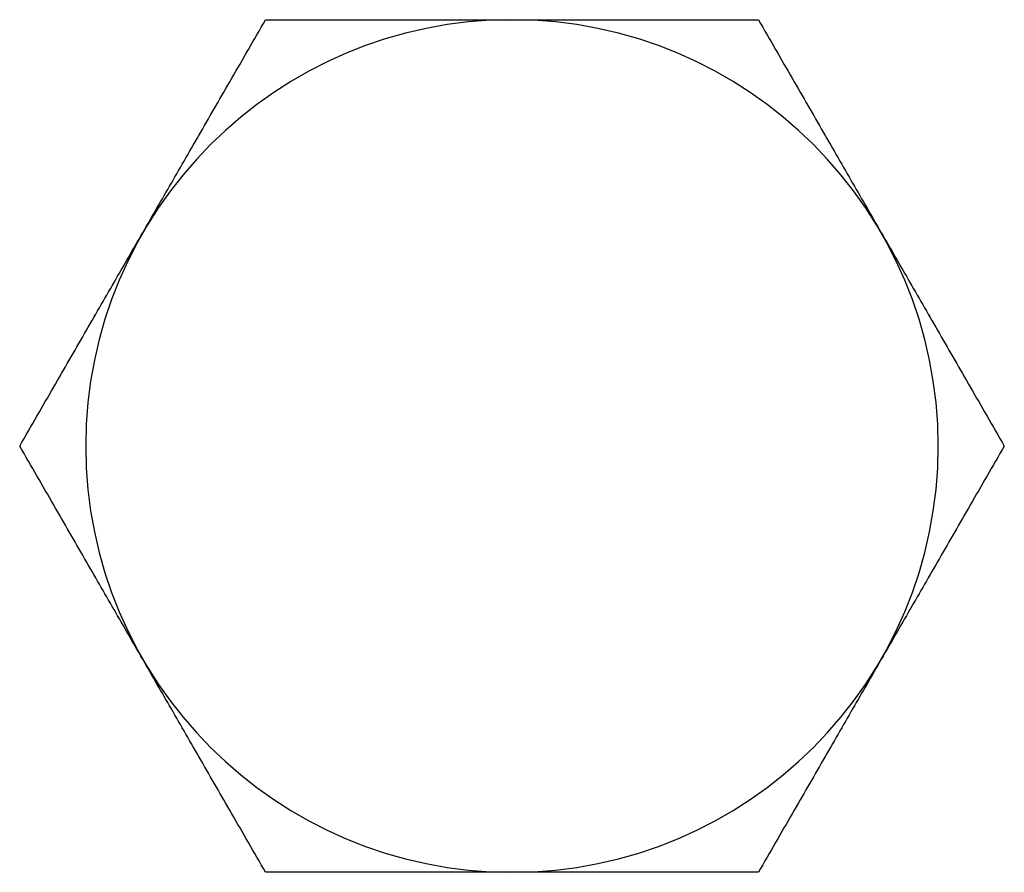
# Model space of a CAD drawing. Header units: inches. Extents: x 0 to 20790, y -12 to 14700.
# Tile 81 of 256: x 6741 to 6768, y 6540 to 6564. Entities that reach past the tile are written whole.
import ezdxf

# ---------------------------------------------------------------- set-up
doc = ezdxf.new("R2010")
doc.units = ezdxf.units.IN
doc.layers.add('1', color=7, linetype='Continuous', true_color=0xffffff)

msp = doc.modelspace()

# ---------------------------------------------------------------- linework, layer by layer
at = {"layer": '1', "color": 2, "linetype": 'Continuous', "lineweight": 25}
for start, end in [(90, 270), (270, 90)]:
    msp.add_arc((6754.518, 6552.155), 12, start, end, dxfattribs=at)
for points, weights in [([(6740.658, 6552.155), (6744.121, 6558.155), (6747.583, 6564.155)], [1, 1.15455095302, 1]), ([(6747.583, 6564.155), (6751.3, 6564.155), (6754.518, 6564.155)], [1, 1.0380269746, 1]), ([(6754.518, 6564.155), (6757.737, 6564.155), (6761.454, 6564.155)], [1, 1.0380269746, 1]), ([(6761.454, 6564.155), (6764.916, 6558.155), (6768.378, 6552.155)], [1, 1.15455095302, 1]), ([(6747.583, 6540.155), (6744.121, 6546.155), (6740.658, 6552.155)], [1, 1.15455095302, 1]), ([(6768.378, 6552.155), (6764.916, 6546.155), (6761.454, 6540.155)], [1, 1.15455095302, 1]), ([(6754.518, 6540.155), (6751.3, 6540.155), (6747.583, 6540.155)], [1, 1.0380269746, 1]), ([(6761.454, 6540.155), (6757.737, 6540.155), (6754.518, 6540.155)], [1, 1.0380269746, 1])]:
    msp.add_rational_spline(points, weights, degree=2, dxfattribs=at)

doc.saveas('drawing.dxf')
